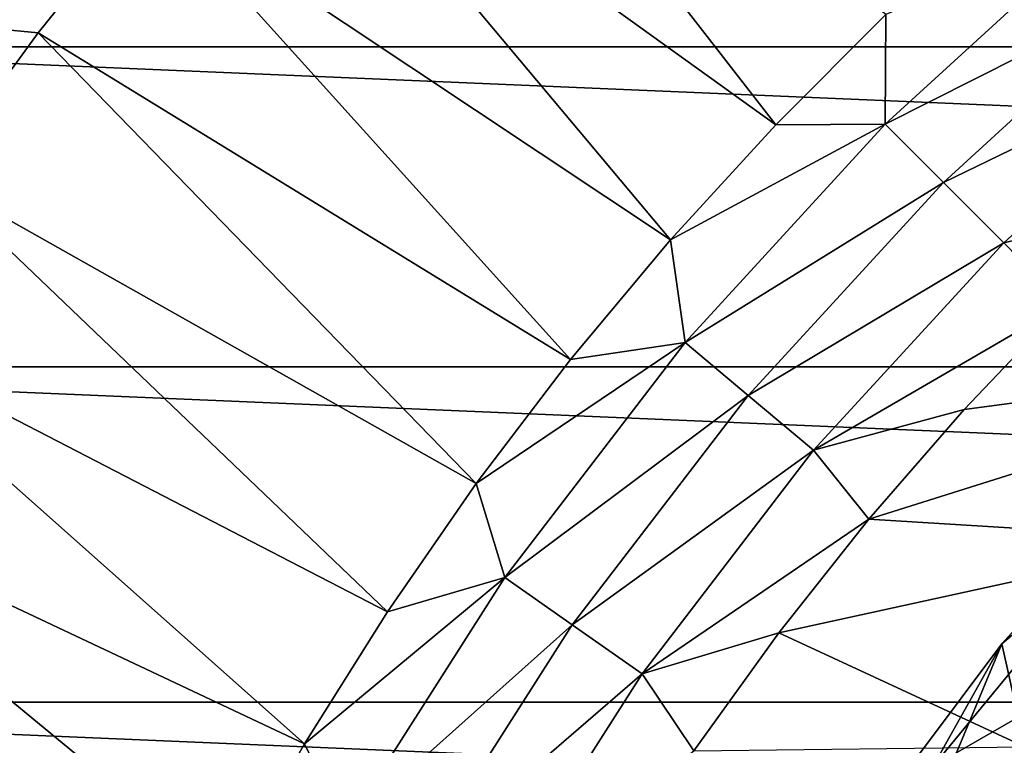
# Model space of a CAD drawing. Header units: metres. Extents: x -82 to 82, y -313 to 40.
# Tile 234 of 256: x -29.52 to -20.62, y 16.09 to 22.64. Entities that reach past the tile are written whole.
import ezdxf

# ---------------------------------------------------------------- set-up
doc = ezdxf.new("R2010")
doc.units = ezdxf.units.M
doc.layers.add('solid_505278_SW0001_CCC', color=7, linetype='CONTINUOUS')

msp = doc.modelspace()

# ---------------------------------------------------------------- linework, layer by layer
at = {"layer": 'solid_505278_SW0001_CCC'}
for points in [[(-22.690216, 21.694029, -258.303833), (-26.162855, 26.163046, -261.541443), (-27.279169, 24.996939, -261.541443)], [(-22.690216, 21.694029, -258.303833), (-21.694069, 22.690178, -258.303833), (-26.162855, 26.163046, -261.541443)], [(-33.140461, 22.398878, -279.5), (-31.121508, 25.128704, -279.5), (33.140461, 22.398878, -279.5)], [(-31.121508, 25.128704, -279.5), (31.121508, 25.128704, -279.5), (33.140461, 22.398878, -279.5)], [(-23.640669, 20.654192, -258.303833), (-27.279169, 24.996939, -261.541443), (-28.343557, 23.783245, -261.541443)], [(-23.640669, 20.654192, -258.303833), (-22.690216, 21.694029, -258.303833), (-27.279169, 24.996939, -261.541443)], [(-30.112347, 22.598251, -261.974609), (-28.343557, 23.783245, -261.541443), (-28.227631, 24.91255, -261.974609)], [(-30.112347, 22.598251, -261.974609), (-28.227631, 24.91255, -261.974609), (-29.555094, 24.264862, -262.492188)], [(-30.112347, 22.598251, -261.974609), (-29.353991, 22.524281, -261.541443), (-28.343557, 23.783245, -261.541443)], [(-24.543512, 19.572756, -258.303833), (-28.343557, 23.783245, -261.541443), (-29.353991, 22.524281, -261.541443)], [(-24.543512, 19.572756, -258.303833), (-23.640669, 20.654192, -258.303833), (-28.343557, 23.783245, -261.541443)], [(-21.69998, 21.69998, -257.956726), (-19.726128, 23.508682, -257.956726), (-21.694069, 22.690178, -258.303833)], [(-19.247929, 22.938787, -257.704254), (-19.726128, 23.508682, -257.956726), (-21.69998, 21.69998, -257.956726)], [(-21.173931, 21.173931, -257.704254), (-19.247929, 22.938787, -257.704254), (-21.69998, 21.69998, -257.956726)], [(-18.752625, 22.348507, -257.551117), (-19.247929, 22.938787, -257.704254), (-21.173931, 21.173931, -257.704254)], [(-21.69998, 21.69998, -257.956726), (-21.694069, 22.690178, -258.303833), (-22.690216, 21.694029, -258.303833)], [(-30.112347, 22.598251, -261.974609), (-30.308548, 21.222439, -261.541443), (-29.353991, 22.524281, -261.541443)], [(-25.396931, 18.451904, -258.303833), (-29.353991, 22.524281, -261.541443), (-30.308548, 21.222439, -261.541443)], [(-25.396931, 18.451904, -258.303833), (-24.543512, 19.572756, -258.303833), (-29.353991, 22.524281, -261.541443)], [(-34.920612, 19.507713, -279.5), (-33.140461, 22.398878, -279.5), (34.920612, 19.507713, -279.5)], [(-33.140461, 22.398878, -279.5), (33.140461, 22.398878, -279.5), (34.920612, 19.507713, -279.5)], [(-20.629066, 20.629066, -257.551117), (-18.752625, 22.348507, -257.551117), (-21.173931, 21.173931, -257.704254)], [(-20.629066, 20.629066, -257.551117), (-19.133181, 20.977234, -257.5), (-18.752625, 22.348507, -257.551117)], [(-21.69998, 21.69998, -257.956726), (-22.690216, 21.694029, -258.303833), (-23.640669, 20.654192, -258.303833)], [(-23.508682, 19.726128, -257.956726), (-21.69998, 21.69998, -257.956726), (-23.640669, 20.654192, -258.303833)], [(-21.173931, 21.173931, -257.704254), (-21.69998, 21.69998, -257.956726), (-23.508682, 19.726128, -257.956726)], [(-26.1992, 17.293892, -258.303833), (-30.308548, 21.222439, -261.541443), (-31.20541, 19.880199, -261.541443)], [(-26.1992, 17.293892, -258.303833), (-25.396931, 18.451904, -258.303833), (-30.308548, 21.222439, -261.541443)], [(-22.938787, 19.247929, -257.704254), (-21.173931, 21.173931, -257.704254), (-23.508682, 19.726128, -257.956726)], [(-20.629066, 20.629066, -257.551117), (-21.173931, 21.173931, -257.704254), (-22.938787, 19.247929, -257.704254)], [(-20.629066, 20.629066, -257.551117), (-20.081905, 20.070875, -257.5), (-19.133181, 20.977234, -257.5)], [(-23.508682, 19.726128, -257.956726), (-23.640669, 20.654192, -258.303833), (-24.543512, 19.572756, -258.303833)], [(-22.348507, 18.752625, -257.551117), (-20.629066, 20.629066, -257.551117), (-22.938787, 19.247929, -257.704254)], [(-22.348507, 18.752625, -257.551117), (-20.081905, 20.070875, -257.5), (-20.629066, 20.629066, -257.551117)], [(-22.348507, 18.752625, -257.551117), (-20.98773, 19.121668, -257.5), (-20.081905, 20.070875, -257.5)], [(-17.026358, 19.649506, -257.5), (-20.081905, 20.070875, -257.5), (-20.98773, 19.121668, -257.5)], [(-26.948708, 16.101057, -258.303833), (-31.20541, 19.880199, -261.541443), (-32.04287, 18.50012, -261.541443)], [(-26.948708, 16.101057, -258.303833), (-26.1992, 17.293892, -258.303833), (-31.20541, 19.880199, -261.541443)], [(-23.508682, 19.726128, -257.956726), (-24.543512, 19.572756, -258.303833), (-25.396931, 18.451904, -258.303833)], [(-25.13847, 17.602146, -257.956726), (-23.508682, 19.726128, -257.956726), (-25.396931, 18.451904, -258.303833)], [(-22.938787, 19.247929, -257.704254), (-23.508682, 19.726128, -257.956726), (-25.13847, 17.602146, -257.956726)], [(-17.026358, 19.649506, -257.5), (-20.98773, 19.121668, -257.5), (-21.848703, 18.131662, -257.5)], [(-18.817091, 17.942045, -257.5), (-17.026358, 19.649506, -257.5), (-21.848703, 18.131662, -257.5)], [(-36.44915, 16.476023, -279.5), (-34.920612, 19.507713, -279.5), (36.44915, 16.476023, -279.5)], [(-34.920612, 19.507713, -279.5), (34.920612, 19.507713, -279.5), (36.44915, 16.476023, -279.5)], [(-24.529066, 17.175436, -257.704254), (-22.938787, 19.247929, -257.704254), (-25.13847, 17.602146, -257.956726)], [(-22.348507, 18.752625, -257.551117), (-22.938787, 19.247929, -257.704254), (-24.529066, 17.175436, -257.704254)], [(-22.348507, 18.752625, -257.551117), (-21.848703, 18.131662, -257.5), (-20.98773, 19.121668, -257.5)], [(-20.437395, 16.072115, 15), (-20.646523, 17.004391, 15), (-18.981525, 18.844896, 15)], [(-19.700693, 17.802748, 22.86648), (-18.981525, 18.844896, 15), (-20.646523, 17.004391, 15)], [(-23.897863, 16.733465, -257.551117), (-22.348507, 18.752625, -257.551117), (-24.529066, 17.175436, -257.704254)], [(-23.897863, 16.733465, -257.551117), (-21.848703, 18.131662, -257.5), (-22.348507, 18.752625, -257.551117)], [(-27.643942, 14.875796, -258.303833), (-32.04287, 18.50012, -261.541443), (-32.819336, 17.084826, -261.541443)], [(-27.643942, 14.875796, -258.303833), (-26.948708, 16.101057, -258.303833), (-32.04287, 18.50012, -261.541443)], [(-25.13847, 17.602146, -257.956726), (-25.396931, 18.451904, -258.303833), (-26.1992, 17.293892, -258.303833)], [(-23.897863, 16.733465, -257.551117), (-22.663006, 17.102957, -257.5), (-21.848703, 18.131662, -257.5)], [(-18.817091, 17.942045, -257.5), (-21.848703, 18.131662, -257.5), (-22.663006, 17.102957, -257.5)], [(-20.437395, 16.072115, -257.5), (-18.817091, 17.942045, -257.5), (-22.663006, 17.102957, -257.5)], [(-21.267166, 15.898516, 22.86648), (-19.700693, 17.802748, 22.86648), (-20.646523, 17.004391, 15)], [(-20.089975, 16.575977, 30.750626), (-19.700693, 17.802748, 22.86648), (-21.267166, 15.898516, 22.86648)], [(-25.13847, 17.602146, -257.956726), (-26.1992, 17.293892, -258.303833), (-26.948708, 16.101057, -258.303833)], [(-26.576939, 15.344203, -257.956726), (-25.13847, 17.602146, -257.956726), (-26.948708, 16.101057, -258.303833)], [(-24.529066, 17.175436, -257.704254), (-25.13847, 17.602146, -257.956726), (-26.576939, 15.344203, -257.956726)], [(-25.932663, 14.97223, -257.704254), (-24.529066, 17.175436, -257.704254), (-26.576939, 15.344203, -257.956726)], [(-23.897863, 16.733465, -257.551117), (-24.529066, 17.175436, -257.704254), (-25.932663, 14.97223, -257.704254)], [(-28.283504, 13.620578, -258.303833), (-32.819336, 17.084826, -261.541443), (-33.533325, 15.637009, -261.541443)], [(-28.283504, 13.620578, -258.303833), (-27.643942, 14.875796, -258.303833), (-32.819336, 17.084826, -261.541443)], [(-23.897863, 16.733465, -257.551117), (-23.428946, 16.037689, -257.5), (-22.663006, 17.102957, -257.5)], [(-20.437395, 16.072115, -257.5), (-22.663006, 17.102957, -257.5), (-23.428946, 16.037689, -257.5)], [(-21.872576, 14.056685, 15), (-22.134506, 15.016389, 15), (-20.646523, 17.004391, 15)], [(-21.267166, 15.898516, 22.86648), (-20.646523, 17.004391, 15), (-22.134506, 15.016389, 15)], [(-20.437395, 16.072115, 15), (-21.872576, 14.056685, 15), (-20.646523, 17.004391, 15)], [(-25.265343, 14.586952, -257.551117), (-23.897863, 16.733465, -257.551117), (-25.932663, 14.97223, -257.704254)], [(-25.265343, 14.586952, -257.551117), (-23.428946, 16.037689, -257.5), (-23.897863, 16.733465, -257.551117)], [(-20.089975, 16.575977, 30.750626), (-21.267166, 15.898516, 22.86648), (-21.538816, 14.644094, 30.750626)], [(-20.089975, 16.575977, 30.750626), (-21.538816, 14.644094, 30.750626), (-19.970081, 15.413281, 38.608505)], [(-37.71508, 13.325637, -279.5), (-36.44915, 16.476023, -279.5), (37.71508, 13.325637, -279.5)], [(-36.44915, 16.476023, -279.5), (36.44915, 16.476023, -279.5), (37.71508, 13.325637, -279.5)], [(-26.576939, 15.344203, -257.956726), (-26.948708, 16.101057, -258.303833), (-27.643942, 14.875796, -258.303833)]]:
    msp.add_3dface(points, dxfattribs=at)

doc.saveas('drawing.dxf')
